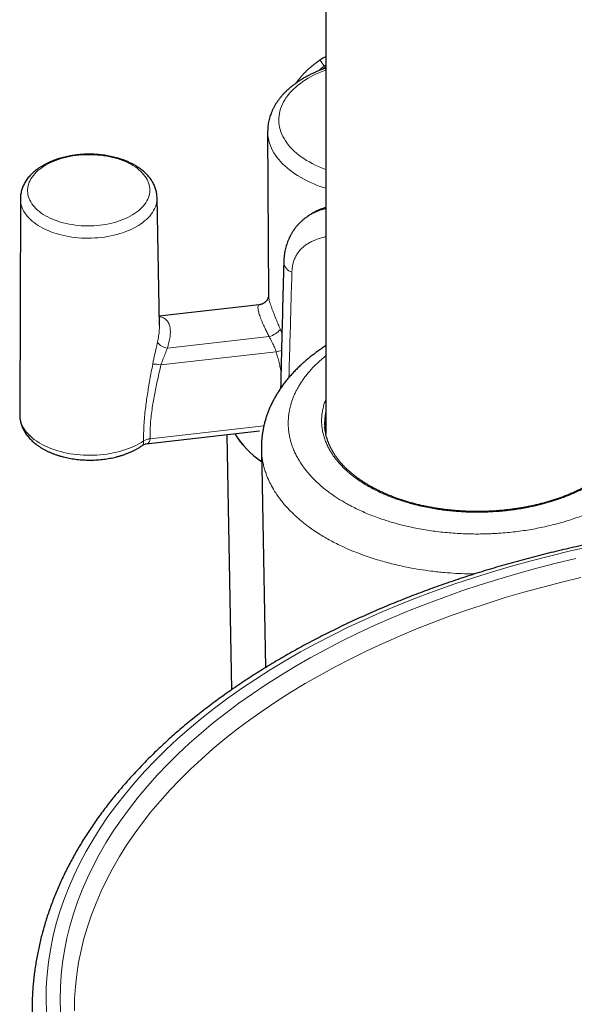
# Model space of a CAD drawing. Header units: millimetres. Extents: x 8 to 1352, y 12 to 1248.
# Tile 75 of 126: x 1233 to 1272, y 135 to 204. Entities that reach past the tile are written whole.
import ezdxf

# ---------------------------------------------------------------- set-up
doc = ezdxf.new("R2010")
doc.units = ezdxf.units.MM

msp = doc.modelspace()

# ---------------------------------------------------------------- linework, layer by layer
at = {"color": 7, "linetype": 'Continuous', "lineweight": 30}
for p, q in [((1254.705, 400.956), (1254.705, 175.025)), ((1250.594, 196.402), (1250.657, 184.772)), ((1233.097, 191.645), (1233.049, 176.379)), ((1242.934, 182.665), (1242.768, 191.718)), ((1253.558, 190.485), (1253.407, 190.381)), ((1253.568, 190.49), (1253.559, 190.484)), ((1250, 184.137), (1242.922, 183.33)), ((1242.932, 182.665), (1242.932, 182.671)), ((1241.985, 174.29), (1250.02, 175.207)), ((1247.703, 174.942), (1248.034, 156.891)), ((1250.156, 173.944), (1250.439, 158.463))]:
    msp.add_line(p, q, dxfattribs=at)
at = {"color": 252, "linetype": 'Continuous', "lineweight": 0}
for p, q in [((1254.705, 201.094), (1254.599, 201.021)), ((1249.979, 184.132), (1242.922, 183.326)), ((1249.979, 184.132), (1250, 184.136)), ((1243.495, 181.068), (1250.702, 181.89)), ((1251.494, 182.399), (1251.604, 182.128)), ((1251.199, 180.812), (1243.046, 179.882)), ((1242.274, 174.654), (1250.325, 175.573)), ((1241.818, 174.5), (1241.818, 174.505)), ((1242.274, 174.665), (1242.274, 174.654)), ((1250.172, 173.039), (1250.139, 173.061))]:
    msp.add_line(p, q, dxfattribs=at)
at = {"color": 252, "linetype": 'Continuous', "lineweight": 0, "flags": 128}
for points in [[(1254.705, 200.753), (1254.56, 200.697), (1254.328, 200.601), (1254.103, 200.5), (1253.884, 200.395), (1253.673, 200.284), (1253.469, 200.168), (1253.274, 200.048), (1253.086, 199.924), (1252.907, 199.795), (1252.737, 199.662), (1252.576, 199.526), (1252.424, 199.386), (1252.282, 199.243), (1252.15, 199.096), (1252.027, 198.947), (1251.915, 198.795), (1251.813, 198.641), (1251.722, 198.484), (1251.641, 198.326), (1251.571, 198.166), (1251.512, 198.004), (1251.464, 197.841), (1251.427, 197.678), (1251.402, 197.513), (1251.387, 197.349), (1251.383, 197.184), (1251.391, 197.019), (1251.41, 196.855), (1251.44, 196.691), (1251.481, 196.528), (1251.533, 196.366), (1251.596, 196.206), (1251.67, 196.047), (1251.755, 195.89), (1251.85, 195.735), (1251.956, 195.583), (1252.072, 195.433), (1252.198, 195.286), (1252.334, 195.142), (1252.48, 195.001), (1252.635, 194.864), (1252.8, 194.731), (1252.973, 194.602), (1253.155, 194.476), (1253.346, 194.355), (1253.545, 194.239), (1253.751, 194.127), (1253.965, 194.02), (1254.186, 193.918), (1254.414, 193.822), (1254.649, 193.731), (1254.705, 193.71)], [(1254.705, 192.379), (1254.562, 192.426), (1254.307, 192.514), (1254.058, 192.608), (1253.816, 192.708), (1253.58, 192.812), (1253.351, 192.922), (1253.13, 193.036), (1252.916, 193.156), (1252.709, 193.28), (1252.511, 193.408), (1252.322, 193.541), (1252.141, 193.678), (1251.969, 193.819), (1251.807, 193.963), (1251.653, 194.111), (1251.51, 194.262), (1251.376, 194.416), (1251.253, 194.573), (1251.139, 194.733), (1251.036, 194.895), (1250.944, 195.06), (1250.862, 195.226), (1250.79, 195.394), (1250.73, 195.563), (1250.681, 195.734), (1250.642, 195.906), (1250.615, 196.078), (1250.599, 196.251), (1250.594, 196.4)], [(1238.725, 189.764), (1238.941, 189.792), (1239.154, 189.826), (1239.365, 189.867), (1239.571, 189.914), (1239.773, 189.966), (1239.971, 190.025), (1240.163, 190.09), (1240.349, 190.16), (1240.529, 190.236), (1240.702, 190.317), (1240.868, 190.402), (1241.026, 190.493), (1241.177, 190.588), (1241.318, 190.688), (1241.451, 190.791), (1241.575, 190.898), (1241.689, 191.009), (1241.793, 191.123), (1241.887, 191.24), (1241.971, 191.359), (1242.045, 191.481), (1242.107, 191.605), (1242.159, 191.73), (1242.2, 191.857), (1242.229, 191.985), (1242.247, 192.113), (1242.254, 192.242), (1242.25, 192.37), (1242.235, 192.499), (1242.208, 192.626), (1242.17, 192.753), (1242.121, 192.878), (1242.061, 193.002), (1241.99, 193.123), (1241.909, 193.242), (1241.817, 193.359), (1241.716, 193.473), (1241.604, 193.583), (1241.483, 193.69), (1241.352, 193.793), (1241.212, 193.892), (1241.064, 193.987), (1240.908, 194.077), (1240.744, 194.163), (1240.573, 194.243), (1240.394, 194.318), (1240.21, 194.388), (1240.019, 194.452), (1239.823, 194.51), (1239.622, 194.563), (1239.416, 194.609), (1239.207, 194.649), (1238.994, 194.683), (1238.779, 194.71), (1238.561, 194.731), (1238.342, 194.746), (1238.121, 194.754), (1237.9, 194.755), (1237.679, 194.75), (1237.459, 194.738), (1237.24, 194.72), (1237.023, 194.695), (1236.808, 194.664), (1236.596, 194.626), (1236.388, 194.582), (1236.183, 194.533), (1235.984, 194.477), (1235.789, 194.415), (1235.6, 194.348), (1235.416, 194.275), (1235.24, 194.196), (1235.07, 194.113), (1234.908, 194.025), (1234.754, 193.932), (1234.608, 193.834), (1234.471, 193.733), (1234.342, 193.628), (1234.223, 193.518), (1234.114, 193.406), (1234.015, 193.291), (1233.926, 193.172), (1233.847, 193.052), (1233.779, 192.929), (1233.722, 192.804), (1233.676, 192.678), (1233.641, 192.551), (1233.617, 192.423), (1233.604, 192.295), (1233.603, 192.166), (1233.612, 192.037), (1233.634, 191.909), (1233.666, 191.782), (1233.709, 191.656), (1233.764, 191.532), (1233.829, 191.409), (1233.905, 191.289), (1233.992, 191.171), (1234.089, 191.056), (1234.195, 190.944), (1234.312, 190.835), (1234.438, 190.73), (1234.573, 190.629), (1234.717, 190.532), (1234.869, 190.439), (1235.029, 190.351), (1235.197, 190.268), (1235.372, 190.191), (1235.554, 190.118), (1235.741, 190.051), (1235.935, 189.99), (1236.133, 189.935), (1236.337, 189.885), (1236.544, 189.842), (1236.755, 189.805), (1236.97, 189.774), (1237.186, 189.75), (1237.405, 189.732), (1237.625, 189.721), (1237.846, 189.717), (1238.066, 189.719), (1238.287, 189.727), (1238.507, 189.742), (1238.725, 189.764)], [(1242.768, 191.719), (1242.766, 191.597), (1242.753, 191.461), (1242.728, 191.326), (1242.693, 191.191), (1242.646, 191.057), (1242.588, 190.925), (1242.52, 190.795), (1242.44, 190.666), (1242.35, 190.54), (1242.25, 190.417), (1242.14, 190.296), (1242.02, 190.179), (1241.89, 190.065), (1241.751, 189.955), (1241.603, 189.849), (1241.447, 189.747), (1241.282, 189.649), (1241.11, 189.557), (1240.93, 189.469), (1240.743, 189.386), (1240.55, 189.309), (1240.35, 189.237), (1240.145, 189.171), (1239.935, 189.11), (1239.72, 189.056), (1239.501, 189.008), (1239.278, 188.965), (1239.052, 188.93), (1238.823, 188.9), (1238.592, 188.877), (1238.36, 188.861), (1238.127, 188.851), (1237.893, 188.847), (1237.66, 188.851), (1237.427, 188.86), (1237.195, 188.877), (1236.965, 188.9), (1236.737, 188.929), (1236.512, 188.965), (1236.291, 189.007), (1236.073, 189.055), (1235.859, 189.109), (1235.65, 189.169), (1235.447, 189.235), (1235.25, 189.307), (1235.058, 189.384), (1234.874, 189.467), (1234.696, 189.555), (1234.527, 189.647), (1234.365, 189.745), (1234.211, 189.847), (1234.066, 189.953), (1233.93, 190.063), (1233.804, 190.177), (1233.687, 190.294), (1233.58, 190.414), (1233.483, 190.538), (1233.397, 190.664), (1233.321, 190.792), (1233.256, 190.922), (1233.202, 191.055), (1233.159, 191.188), (1233.127, 191.323), (1233.107, 191.458), (1233.097, 191.594), (1233.097, 191.645)], [(1233.049, 176.379), (1233.053, 176.251), (1233.069, 176.113), (1233.096, 175.975), (1233.134, 175.838), (1233.184, 175.703), (1233.244, 175.569), (1233.315, 175.437), (1233.398, 175.307), (1233.49, 175.18), (1233.593, 175.055), (1233.706, 174.934), (1233.829, 174.815), (1233.962, 174.701), (1234.104, 174.59), (1234.255, 174.483), (1234.414, 174.381), (1234.582, 174.283), (1234.757, 174.19), (1234.941, 174.103), (1235.131, 174.02), (1235.327, 173.943), (1235.53, 173.871), (1235.739, 173.805), (1235.953, 173.745), (1236.171, 173.691), (1236.394, 173.643), (1236.621, 173.601), (1236.851, 173.566), (1237.083, 173.537), (1237.318, 173.515), (1237.555, 173.499), (1237.792, 173.49), (1238.03, 173.487), (1238.268, 173.491), (1238.506, 173.502), (1238.743, 173.519), (1238.978, 173.543), (1239.211, 173.573), (1239.441, 173.61), (1239.668, 173.653), (1239.892, 173.702), (1240.111, 173.757), (1240.326, 173.818), (1240.535, 173.886), (1240.739, 173.958), (1240.937, 174.037), (1241.128, 174.121), (1241.312, 174.21), (1241.489, 174.303), (1241.658, 174.402), (1241.818, 174.505)], [(1273.459, 167.033), (1272.035, 166.719), (1270.626, 166.383), (1269.233, 166.026), (1267.855, 165.648), (1266.495, 165.249), (1265.153, 164.829), (1263.829, 164.39), (1262.526, 163.93), (1261.243, 163.451), (1259.983, 162.952), (1258.744, 162.435), (1257.53, 161.899), (1256.339, 161.344), (1255.173, 160.772), (1254.034, 160.183), (1252.921, 159.576), (1251.835, 158.953), (1250.777, 158.314), (1249.749, 157.659), (1248.749, 156.988), (1247.781, 156.303), (1246.843, 155.603), (1245.936, 154.89), (1245.062, 154.163), (1244.221, 153.423), (1243.413, 152.67), (1242.639, 151.906), (1241.899, 151.131), (1241.194, 150.344), (1240.525, 149.548), (1239.891, 148.741), (1239.294, 147.925), (1238.734, 147.101), (1238.211, 146.269), (1237.725, 145.429), (1237.277, 144.582), (1236.867, 143.729), (1236.496, 142.87), (1236.163, 142.006), (1235.869, 141.137), (1235.614, 140.265), (1235.399, 139.389), (1235.223, 138.51), (1235.086, 137.629), (1234.989, 136.746), (1234.932, 135.863), (1234.914, 134.979), (1234.936, 134.095)], [(1235.936, 134.116), (1235.914, 134.985), (1235.931, 135.853), (1235.988, 136.722), (1236.083, 137.589), (1236.217, 138.455), (1236.39, 139.318), (1236.602, 140.179), (1236.853, 141.037), (1237.142, 141.891), (1237.469, 142.74), (1237.834, 143.584), (1238.236, 144.422), (1238.677, 145.255), (1239.154, 146.08), (1239.668, 146.898), (1240.219, 147.708), (1240.806, 148.51), (1241.428, 149.302), (1242.086, 150.085), (1242.779, 150.858), (1243.505, 151.62), (1244.266, 152.371), (1245.06, 153.11), (1245.887, 153.838), (1246.746, 154.552), (1247.637, 155.253), (1248.559, 155.941), (1249.511, 156.614), (1250.493, 157.273), (1251.504, 157.917), (1252.543, 158.545), (1253.61, 159.158), (1254.704, 159.754), (1255.824, 160.333), (1256.969, 160.896), (1258.14, 161.44), (1259.333, 161.967), (1260.55, 162.476), (1261.789, 162.965), (1263.05, 163.436), (1264.331, 163.888), (1265.631, 164.32), (1266.95, 164.732), (1268.287, 165.124), (1269.641, 165.496), (1271.011, 165.847), (1272.395, 166.177)], [(1272.761, 164.837), (1271.401, 164.513), (1270.055, 164.168), (1268.725, 163.803), (1267.412, 163.418), (1266.116, 163.013), (1264.838, 162.588), (1263.58, 162.145), (1262.341, 161.682), (1261.124, 161.201), (1259.928, 160.701), (1258.755, 160.183), (1257.606, 159.648), (1256.481, 159.096), (1255.38, 158.527), (1254.305, 157.941), (1253.257, 157.339), (1252.236, 156.722), (1251.243, 156.09), (1250.278, 155.442), (1249.343, 154.781), (1248.437, 154.105), (1247.562, 153.416), (1246.718, 152.714), (1245.906, 152), (1245.126, 151.273), (1244.378, 150.536), (1243.664, 149.787), (1242.984, 149.027), (1242.337, 148.258), (1241.726, 147.48), (1241.149, 146.692), (1240.608, 145.896), (1240.103, 145.093), (1239.634, 144.282), (1239.202, 143.464), (1238.806, 142.64), (1238.447, 141.811), (1238.126, 140.977), (1237.842, 140.138), (1237.596, 139.296), (1237.388, 138.45), (1237.218, 137.601), (1237.086, 136.751), (1236.992, 135.899), (1236.937, 135.045), (1236.92, 134.192)]]:
    msp.add_lwpolyline(points, dxfattribs=at)
at = {"color": 252, "linetype": 'Continuous', "lineweight": 0}
for centre, radius, start, end in [((1251.543, 199.132), 3.593, 31.72145, 40.04409), ((1252.545, 187.23), 0.823, 187.54098, 253.33636), ((1249.9, 184.921), 0.793, 275.74381, 309.21823), ((1250.264, 183.443), 1.614, 285.74627, 319.66294), ((1243.619, 182.094), 1.033, 217.11431, 263.12482), ((1252.148, 177.56), 3.387, 99.75728, 106.27095), ((1242.582, 177.732), 2.199, 77.81055, 93.19189), ((1253.796, 178.444), 6.508, 211.87608, 235.80348), ((1242.382, 173.626), 1.045, 95.90532, 122.63346), ((1242.369, 173.622), 1.036, 95.26053, 122.10976), ((1251.551, 173.04), 1.413, 168.4801, 179.17448)]:
    msp.add_arc(centre, radius, start, end, dxfattribs=at)
at = {"color": 7, "linetype": 'Continuous', "lineweight": 30}
msp.add_arc((1253.846, 178.485), 6.574, 211.94429, 236.02317, dxfattribs=at)
for points, knots in [([(1254.294, 201.443), (1254.279, 201.434), (1254.195, 201.381), (1254.046, 201.276), (1253.85, 201.129), (1253.661, 200.975), (1253.479, 200.815), (1253.304, 200.648), (1253.134, 200.474), (1252.97, 200.293), (1252.814, 200.106), (1252.688, 199.946), (1252.617, 199.846), (1252.594, 199.813)], [0, 0, 0, 0, 0.021648, 0.125899, 0.229735, 0.331932, 0.433649, 0.535919, 0.638634, 0.741683, 0.844944, 0.948272, 1, 1, 1, 1]), ([(1254.705, 201.676), (1254.694, 201.671), (1254.627, 201.64), (1254.51, 201.577), (1254.383, 201.505), (1254.313, 201.458), (1254.293, 201.445)], [0, 0, 0, 0, 0.074866, 0.466974, 0.843805, 1, 1, 1, 1]), ([(1254.705, 200.877), (1254.674, 200.867), (1254.559, 200.828), (1254.365, 200.754), (1254.124, 200.657), (1253.889, 200.554), (1253.659, 200.446), (1253.435, 200.332), (1253.217, 200.213), (1253.006, 200.088), (1252.801, 199.958), (1252.604, 199.823), (1252.415, 199.683), (1252.233, 199.538), (1252.059, 199.389), (1251.895, 199.235), (1251.739, 199.077), (1251.592, 198.915), (1251.454, 198.75), (1251.327, 198.581), (1251.209, 198.409), (1251.102, 198.235), (1251.004, 198.058), (1250.917, 197.88), (1250.84, 197.7), (1250.774, 197.518), (1250.718, 197.336), (1250.672, 197.152), (1250.637, 196.968), (1250.612, 196.784), (1250.598, 196.6), (1250.592, 196.471), (1250.594, 196.404), (1250.594, 196.399)], [0, 0, 0, 0, 0.012905, 0.047786, 0.082709, 0.117674, 0.152678, 0.187719, 0.222792, 0.257888, 0.292999, 0.328106, 0.363192, 0.398237, 0.433216, 0.468103, 0.502868, 0.53748, 0.57191, 0.606128, 0.640107, 0.673828, 0.707275, 0.740441, 0.773326, 0.80594, 0.838297, 0.87042, 0.902338, 0.934085, 0.965697, 0.997214, 1, 1, 1, 1]), ([(1242.767, 191.719), (1242.767, 191.733), (1242.767, 191.796), (1242.757, 191.908), (1242.737, 192.053), (1242.707, 192.197), (1242.666, 192.34), (1242.616, 192.481), (1242.556, 192.621), (1242.487, 192.758), (1242.408, 192.893), (1242.319, 193.025), (1242.22, 193.155), (1242.112, 193.282), (1241.995, 193.405), (1241.869, 193.524), (1241.734, 193.639), (1241.59, 193.75), (1241.438, 193.857), (1241.279, 193.958), (1241.113, 194.054), (1240.94, 194.144), (1240.761, 194.229), (1240.576, 194.308), (1240.386, 194.382), (1240.191, 194.449), (1239.992, 194.511), (1239.789, 194.566), (1239.582, 194.615), (1239.372, 194.659), (1239.16, 194.696), (1238.945, 194.727), (1238.728, 194.751), (1238.51, 194.77), (1238.291, 194.782), (1238.071, 194.788), (1237.85, 194.788), (1237.63, 194.782), (1237.411, 194.769), (1237.192, 194.75), (1236.975, 194.725), (1236.76, 194.694), (1236.547, 194.656), (1236.336, 194.613), (1236.129, 194.563), (1235.925, 194.507), (1235.724, 194.446), (1235.528, 194.378), (1235.337, 194.304), (1235.15, 194.225), (1234.969, 194.14), (1234.794, 194.048), (1234.625, 193.952), (1234.463, 193.85), (1234.307, 193.742), (1234.16, 193.629), (1234.02, 193.511), (1233.89, 193.389), (1233.768, 193.262), (1233.656, 193.131), (1233.553, 192.997), (1233.461, 192.859), (1233.378, 192.719), (1233.307, 192.577), (1233.245, 192.433), (1233.195, 192.287), (1233.155, 192.141), (1233.125, 191.994), (1233.105, 191.847), (1233.097, 191.73), (1233.097, 191.663), (1233.098, 191.645)], [0, 0, 0, 0, 0.003955, 0.017448, 0.030939, 0.04446, 0.05804, 0.071707, 0.085485, 0.099397, 0.11346, 0.127683, 0.142072, 0.156625, 0.171332, 0.186179, 0.201147, 0.216213, 0.231354, 0.246549, 0.261779, 0.277026, 0.292274, 0.307514, 0.322738, 0.337942, 0.353124, 0.368284, 0.383421, 0.398537, 0.413634, 0.428713, 0.443779, 0.458832, 0.473877, 0.488916, 0.503953, 0.518991, 0.534031, 0.549078, 0.564134, 0.579202, 0.594286, 0.609388, 0.624512, 0.639661, 0.654835, 0.670038, 0.685271, 0.700533, 0.715824, 0.73114, 0.746477, 0.761827, 0.777174, 0.792503, 0.807794, 0.823024, 0.838169, 0.853202, 0.8681, 0.882843, 0.897416, 0.911811, 0.926029, 0.940079, 0.953974, 0.967734, 0.981385, 0.994953, 1, 1, 1, 1]), ([(1254.705, 191.012), (1254.677, 191.004), (1254.583, 190.977), (1254.43, 190.925), (1254.248, 190.855), (1254.074, 190.779), (1253.909, 190.696), (1253.777, 190.624), (1253.702, 190.576), (1253.678, 190.56)], [0, 0, 0, 0, 0.073368, 0.245918, 0.418684, 0.585504, 0.752756, 0.920079, 1, 1, 1, 1]), ([(1253.408, 190.38), (1253.391, 190.369), (1253.317, 190.32), (1253.194, 190.226), (1253.04, 190.098), (1252.895, 189.964), (1252.76, 189.825), (1252.633, 189.68), (1252.514, 189.529), (1252.404, 189.372), (1252.301, 189.209), (1252.206, 189.041), (1252.119, 188.866), (1252.041, 188.687), (1251.971, 188.502), (1251.91, 188.313), (1251.858, 188.118), (1251.814, 187.919), (1251.779, 187.716), (1251.753, 187.508), (1251.736, 187.309), (1251.732, 187.18), (1251.73, 187.122)], [0, 0, 0, 0, 0.015868, 0.069619, 0.12252, 0.174643, 0.225842, 0.276681, 0.327553, 0.378508, 0.429596, 0.480864, 0.532357, 0.58411, 0.636154, 0.688507, 0.741178, 0.794159, 0.84724, 0.901588, 0.956029, 1, 1, 1, 1]), ([(1251.73, 187.123), (1251.7, 185.959), (1251.625, 182.992), (1251.551, 180.026), (1251.506, 178.223)], [0, 0, 0, 0, 0.392101, 1, 1, 1, 1]), ([(1250.658, 184.778), (1250.658, 184.776), (1250.658, 184.772), (1250.657, 184.757), (1250.654, 184.733), (1250.649, 184.701), (1250.64, 184.663), (1250.626, 184.621), (1250.608, 184.573), (1250.583, 184.522), (1250.55, 184.469), (1250.51, 184.414), (1250.461, 184.36), (1250.424, 184.324), (1250.402, 184.307), (1250.401, 184.307)], [0, 0, 0, 0, 0.082645, 0.173341, 0.258128, 0.351583, 0.433925, 0.513656, 0.592276, 0.670827, 0.750093, 0.830671, 0.912681, 0.995898, 1, 1, 1, 1]), ([(1250.399, 184.305), (1250.392, 184.3), (1250.365, 184.277), (1250.312, 184.242), (1250.237, 184.202), (1250.154, 184.17), (1250.074, 184.147), (1250.022, 184.141), (1250, 184.138)], [0, 0, 0, 0, 0.062873, 0.248954, 0.436437, 0.645543, 0.850763, 1, 1, 1, 1]), ([(1254.705, 181.228), (1254.702, 181.226), (1254.603, 181.164), (1254.415, 181.038), (1254.14, 180.847), (1253.872, 180.65), (1253.611, 180.448), (1253.357, 180.24), (1253.111, 180.028), (1252.874, 179.811), (1252.646, 179.59), (1252.429, 179.366), (1252.222, 179.14), (1252.025, 178.911), (1251.837, 178.677), (1251.657, 178.439), (1251.486, 178.197), (1251.325, 177.952), (1251.175, 177.705), (1251.034, 177.455), (1250.904, 177.203), (1250.785, 176.95), (1250.678, 176.699), (1250.58, 176.447), (1250.492, 176.192), (1250.414, 175.934), (1250.346, 175.675), (1250.288, 175.416), (1250.241, 175.156), (1250.204, 174.895), (1250.177, 174.635), (1250.16, 174.374), (1250.153, 174.144), (1250.156, 174.001), (1250.157, 173.944)], [0, 0, 0, 0, 0.001033, 0.034923, 0.069006, 0.103235, 0.137563, 0.171935, 0.206277, 0.240521, 0.274602, 0.30845, 0.341518, 0.374823, 0.408163, 0.441476, 0.474711, 0.507821, 0.540756, 0.573472, 0.605925, 0.63808, 0.669773, 0.700666, 0.732301, 0.763737, 0.794991, 0.826086, 0.857046, 0.887896, 0.918663, 0.949374, 0.980057, 1, 1, 1, 1]), ([(1233.049, 176.379), (1233.049, 176.378), (1233.047, 176.327), (1233.052, 176.226), (1233.066, 176.078), (1233.091, 175.93), (1233.126, 175.783), (1233.17, 175.638), (1233.224, 175.494), (1233.288, 175.353), (1233.362, 175.214), (1233.445, 175.076), (1233.538, 174.942), (1233.64, 174.81), (1233.752, 174.682), (1233.873, 174.557), (1234.003, 174.436), (1234.142, 174.319), (1234.29, 174.207), (1234.445, 174.099), (1234.608, 173.996), (1234.778, 173.899), (1234.954, 173.807), (1235.137, 173.721), (1235.325, 173.641), (1235.519, 173.566), (1235.717, 173.497), (1235.92, 173.435), (1236.126, 173.378), (1236.336, 173.328), (1236.55, 173.283), (1236.766, 173.245), (1236.984, 173.213), (1237.204, 173.187), (1237.426, 173.168), (1237.649, 173.155), (1237.873, 173.148), (1238.097, 173.147), (1238.321, 173.152), (1238.544, 173.164), (1238.766, 173.182), (1238.988, 173.206), (1239.207, 173.237), (1239.424, 173.273), (1239.639, 173.316), (1239.851, 173.365), (1240.06, 173.42), (1240.265, 173.481), (1240.465, 173.548), (1240.662, 173.621), (1240.854, 173.7), (1241.04, 173.784), (1241.221, 173.875), (1241.396, 173.971), (1241.563, 174.073), (1241.681, 174.15), (1241.74, 174.194), (1241.749, 174.2)], [0, 0, 0, 0, 0.000386, 0.017448, 0.034493, 0.05155, 0.068658, 0.085851, 0.103165, 0.120627, 0.138264, 0.156094, 0.17413, 0.192375, 0.210826, 0.229471, 0.24829, 0.26726, 0.286351, 0.305537, 0.32479, 0.344085, 0.363402, 0.382719, 0.402026, 0.421312, 0.440573, 0.459806, 0.47901, 0.498185, 0.517333, 0.536456, 0.555557, 0.574639, 0.593706, 0.612761, 0.631808, 0.650852, 0.669896, 0.688943, 0.707997, 0.727062, 0.746143, 0.765242, 0.784365, 0.803514, 0.822694, 0.841907, 0.861156, 0.880443, 0.899767, 0.919129, 0.938524, 0.957949, 0.977393, 0.996842, 1, 1, 1, 1]), ([(1254.638, 175.997), (1254.633, 175.932), (1254.623, 175.778), (1254.627, 175.606), (1254.638, 175.5), (1254.64, 175.483)], [0, 0, 0, 0, 0.379057, 0.900684, 1, 1, 1, 1]), ([(1273.449, 171.489), (1273.444, 171.486), (1273.363, 171.436), (1273.198, 171.342), (1272.954, 171.208), (1272.702, 171.079), (1272.446, 170.954), (1272.183, 170.835), (1271.915, 170.72), (1271.641, 170.609), (1271.36, 170.503), (1271.073, 170.402), (1270.782, 170.305), (1270.485, 170.214), (1270.185, 170.128), (1269.881, 170.047), (1269.573, 169.972), (1269.262, 169.902), (1268.947, 169.838), (1268.63, 169.779), (1268.31, 169.726), (1267.987, 169.678), (1267.661, 169.636), (1267.333, 169.6), (1267.003, 169.57), (1266.673, 169.545), (1266.342, 169.526), (1266.009, 169.513), (1265.676, 169.506), (1265.343, 169.505), (1265.012, 169.509), (1264.681, 169.519), (1264.352, 169.536), (1264.023, 169.558), (1263.694, 169.586), (1263.366, 169.619), (1263.04, 169.659), (1262.718, 169.704), (1262.399, 169.755), (1262.085, 169.811), (1261.773, 169.872), (1261.464, 169.939), (1261.159, 170.012), (1260.858, 170.09), (1260.561, 170.173), (1260.269, 170.262), (1259.981, 170.356), (1259.698, 170.455), (1259.42, 170.559), (1259.15, 170.668), (1258.885, 170.781), (1258.627, 170.898), (1258.374, 171.021), (1258.129, 171.147), (1257.89, 171.278), (1257.658, 171.413), (1257.434, 171.552), (1257.217, 171.695), (1257.007, 171.842), (1256.804, 171.993), (1256.609, 172.148), (1256.424, 172.305), (1256.248, 172.464), (1256.08, 172.626), (1255.921, 172.791), (1255.77, 172.96), (1255.628, 173.131), (1255.494, 173.305), (1255.37, 173.481), (1255.255, 173.659), (1255.15, 173.84), (1255.053, 174.022), (1254.967, 174.205), (1254.89, 174.39), (1254.823, 174.575), (1254.766, 174.762), (1254.718, 174.951), (1254.68, 175.14), (1254.653, 175.321), (1254.643, 175.438), (1254.639, 175.492)], [0, 0, 0, 0, 0.000758, 0.013787, 0.026835, 0.039864, 0.052837, 0.065732, 0.078614, 0.091584, 0.104585, 0.117606, 0.130635, 0.143658, 0.156665, 0.16964, 0.182574, 0.195569, 0.208534, 0.221485, 0.234443, 0.247417, 0.260427, 0.273485, 0.286469, 0.299434, 0.312444, 0.32548, 0.338521, 0.351543, 0.364525, 0.377459, 0.39039, 0.403368, 0.416406, 0.429477, 0.442549, 0.455588, 0.468564, 0.481456, 0.494388, 0.507385, 0.520352, 0.53331, 0.546274, 0.559259, 0.572283, 0.585343, 0.598318, 0.611274, 0.624223, 0.637172, 0.650124, 0.663082, 0.676053, 0.689046, 0.701946, 0.714911, 0.727936, 0.740988, 0.754032, 0.767026, 0.77994, 0.792763, 0.805731, 0.818733, 0.831748, 0.844775, 0.857816, 0.870873, 0.883948, 0.897017, 0.910116, 0.92319, 0.936266, 0.949359, 0.962485, 0.975659, 0.988896, 1, 1, 1, 1]), ([(1241.751, 174.199), (1241.757, 174.204), (1241.781, 174.222), (1241.831, 174.248), (1241.896, 174.274), (1241.951, 174.287), (1241.979, 174.29), (1241.988, 174.291)], [0, 0, 0, 0, 0.08659, 0.354744, 0.625756, 0.88978, 1, 1, 1, 1]), ([(1294.342, 169.268), (1294.206, 169.269), (1293.815, 169.272), (1293.166, 169.273), (1292.397, 169.268), (1291.627, 169.258), (1290.858, 169.241), (1290.089, 169.219), (1289.321, 169.191), (1288.553, 169.156), (1287.786, 169.116), (1287.019, 169.071), (1286.254, 169.019), (1285.49, 168.961), (1284.727, 168.898), (1283.966, 168.829), (1283.206, 168.753), (1282.447, 168.673), (1281.691, 168.586), (1280.936, 168.493), (1280.183, 168.395), (1279.433, 168.291), (1278.684, 168.182), (1277.939, 168.066), (1277.195, 167.945), (1276.455, 167.818), (1275.717, 167.686), (1274.982, 167.548), (1274.25, 167.404), (1273.521, 167.255), (1272.795, 167.1), (1272.073, 166.94), (1271.354, 166.774), (1270.639, 166.602), (1269.928, 166.426), (1269.221, 166.243), (1268.517, 166.056), (1267.818, 165.863), (1267.123, 165.664), (1266.432, 165.461), (1265.746, 165.252), (1265.065, 165.037), (1264.388, 164.818), (1263.716, 164.593), (1263.048, 164.364), (1262.386, 164.129), (1261.729, 163.889), (1261.078, 163.644), (1260.431, 163.394), (1259.791, 163.139), (1259.155, 162.879), (1258.526, 162.615), (1257.902, 162.345), (1257.284, 162.071), (1256.673, 161.792), (1256.067, 161.508), (1255.468, 161.22), (1254.875, 160.927), (1254.288, 160.629), (1253.708, 160.327), (1253.135, 160.021), (1252.568, 159.71), (1252.008, 159.394), (1251.455, 159.075), (1250.909, 158.751), (1250.371, 158.423), (1249.839, 158.091), (1249.315, 157.754), (1248.798, 157.414), (1248.289, 157.069), (1247.787, 156.721), (1247.293, 156.369), (1246.807, 156.013), (1246.329, 155.653), (1245.858, 155.29), (1245.396, 154.922), (1244.942, 154.552), (1244.496, 154.177), (1244.058, 153.8), (1243.628, 153.419), (1243.207, 153.034), (1242.795, 152.646), (1242.391, 152.256), (1241.996, 151.862), (1241.609, 151.464), (1241.232, 151.064), (1240.863, 150.661), (1240.503, 150.256), (1240.152, 149.847), (1239.81, 149.436), (1239.478, 149.022), (1239.154, 148.605), (1238.84, 148.186), (1238.535, 147.765), (1238.24, 147.341), (1237.954, 146.915), (1237.677, 146.487), (1237.41, 146.057), (1237.153, 145.625), (1236.905, 145.191), (1236.667, 144.755), (1236.438, 144.318), (1236.22, 143.879), (1236.011, 143.438), (1235.812, 142.995), (1235.622, 142.552), (1235.443, 142.107), (1235.273, 141.66), (1235.114, 141.213), (1234.964, 140.764), (1234.824, 140.315), (1234.695, 139.864), (1234.575, 139.413), (1234.465, 138.961), (1234.365, 138.508), (1234.276, 138.054), (1234.196, 137.6), (1234.126, 137.146), (1234.067, 136.691), (1234.017, 136.236), (1233.978, 135.781), (1233.948, 135.325), (1233.929, 134.869), (1233.92, 134.414), (1233.918, 134.088), (1233.923, 133.914), (1233.923, 133.892)], [0, 0, 0, 0, 0.004305, 0.012471, 0.020636, 0.028802, 0.036968, 0.045134, 0.0533, 0.061465, 0.069631, 0.077797, 0.085963, 0.09413, 0.102296, 0.110463, 0.118629, 0.126796, 0.134963, 0.14313, 0.151297, 0.159465, 0.167633, 0.175801, 0.183969, 0.192138, 0.200306, 0.208475, 0.216645, 0.224815, 0.232985, 0.241155, 0.249326, 0.257497, 0.265668, 0.27384, 0.282013, 0.290185, 0.298358, 0.306532, 0.314706, 0.32288, 0.331055, 0.339231, 0.347406, 0.355583, 0.363759, 0.371937, 0.380114, 0.388292, 0.396471, 0.40465, 0.41283, 0.42101, 0.42919, 0.437371, 0.445553, 0.453734, 0.461917, 0.470099, 0.478282, 0.486466, 0.494649, 0.502833, 0.511018, 0.519202, 0.527387, 0.535572, 0.543757, 0.551941, 0.560126, 0.568311, 0.576496, 0.58468, 0.592864, 0.601047, 0.60923, 0.617413, 0.625594, 0.633775, 0.641954, 0.650133, 0.65831, 0.666486, 0.67466, 0.682833, 0.691004, 0.699172, 0.707339, 0.715503, 0.723664, 0.731823, 0.739978, 0.748131, 0.75628, 0.764426, 0.772568, 0.780707, 0.788841, 0.796971, 0.805097, 0.813218, 0.821335, 0.829448, 0.837555, 0.845658, 0.853756, 0.86185, 0.869939, 0.878022, 0.886102, 0.894177, 0.902247, 0.910313, 0.918376, 0.926434, 0.934489, 0.942541, 0.95059, 0.958636, 0.96668, 0.974722, 0.982763, 0.990802, 0.998841, 1, 1, 1, 1])]:
    msp.add_open_spline(points, degree=3, knots=knots, dxfattribs=at)
at = {"color": 252, "linetype": 'Continuous', "lineweight": 0}
for points, knots in [([(1254.599, 201.021), (1254.473, 200.926), (1254.331, 200.818), (1254.202, 200.695), (1254.188, 200.682)], [0, 0, 0, 0, 0.8895528, 1, 1, 1, 1]), ([(1254.463, 200.79), (1254.499, 200.821), (1254.576, 200.889), (1254.66, 200.946), (1254.705, 200.977)], [0, 0, 0, 0, 0.466269, 1, 1, 1, 1]), ([(1253.409, 190.378), (1253.436, 190.398), (1253.554, 190.486), (1253.794, 190.615), (1254.13, 190.762), (1254.437, 190.866), (1254.636, 190.914), (1254.705, 190.93)], [0, 0, 0, 0, 0.078764, 0.335116, 0.59867, 0.862225, 1, 1, 1, 1]), ([(1254.705, 190.99), (1254.688, 190.985), (1254.567, 190.957), (1254.361, 190.887), (1254.085, 190.78), (1253.833, 190.655), (1253.66, 190.558), (1253.578, 190.498), (1253.568, 190.49)], [0, 0, 0, 0, 0.0375688, 0.2688418, 0.5009457, 0.7333484, 0.9654804, 1, 1, 1, 1]), ([(1254.705, 188.945), (1254.665, 188.937), (1254.507, 188.903), (1254.245, 188.827), (1253.926, 188.714), (1253.629, 188.579), (1253.362, 188.424), (1253.125, 188.248), (1252.917, 188.051), (1252.737, 187.832), (1252.588, 187.592), (1252.471, 187.331), (1252.386, 187.053), (1252.328, 186.757), (1252.315, 186.547), (1252.309, 186.442)], [0, 0, 0, 0, 0.028055, 0.1123, 0.196826, 0.281316, 0.365512, 0.445988, 0.526785, 0.607545, 0.687972, 0.765814, 0.844011, 0.922188, 1, 1, 1, 1]), ([(1252.309, 186.442), (1252.288, 185.683), (1252.217, 183.201), (1252.148, 180.719), (1252.1, 178.995)], [0, 0, 0, 0, 0.305636, 1, 1, 1, 1]), ([(1250.659, 184.772), (1250.659, 184.762), (1250.657, 184.727), (1250.669, 184.642), (1250.692, 184.518), (1250.729, 184.373), (1250.778, 184.204), (1250.841, 184.015), (1250.916, 183.808), (1251.002, 183.585), (1251.098, 183.344), (1251.213, 183.066), (1251.322, 182.808), (1251.419, 182.577), (1251.469, 182.458), (1251.494, 182.399)], [0, 0, 0, 0, 0.035851, 0.123723, 0.205412, 0.2871, 0.371527, 0.455954, 0.538168, 0.620384, 0.705347, 0.790312, 0.894502, 0.947251, 1, 1, 1, 1]), ([(1250.702, 181.89), (1250.677, 181.94), (1250.601, 182.089), (1250.504, 182.282), (1250.399, 182.497), (1250.308, 182.688), (1250.213, 182.898), (1250.129, 183.099), (1250.057, 183.286), (1250, 183.456), (1249.956, 183.61), (1249.926, 183.748), (1249.91, 183.867), (1249.907, 183.967), (1249.919, 184.045), (1249.942, 184.103), (1249.967, 184.122), (1249.979, 184.132)], [0, 0, 0, 0, 0.041799, 0.125848, 0.168129, 0.235827, 0.304029, 0.373831, 0.444193, 0.512421, 0.58065, 0.649943, 0.720339, 0.78889, 0.857964, 0.928693, 1, 1, 1, 1]), ([(1242.922, 183.302), (1242.926, 183.302), (1242.983, 183.299), (1243.087, 183.272), (1243.23, 183.216), (1243.355, 183.134), (1243.462, 183.032), (1243.549, 182.91), (1243.62, 182.765), (1243.669, 182.605), (1243.699, 182.434), (1243.71, 182.256), (1243.706, 182.064), (1243.687, 181.869), (1243.655, 181.672), (1243.612, 181.477), (1243.56, 181.275), (1243.517, 181.137), (1243.495, 181.068)], [0, 0, 0, 0, 0.004551, 0.077439, 0.152231, 0.227749, 0.296311, 0.365509, 0.436814, 0.50888, 0.571931, 0.636292, 0.700657, 0.766344, 0.823965, 0.882382, 0.940803, 1, 1, 1, 1]), ([(1242.795, 181.47), (1242.81, 181.547), (1242.841, 181.699), (1242.879, 181.924), (1242.908, 182.145), (1242.927, 182.362), (1242.936, 182.536), (1242.933, 182.634), (1242.932, 182.665)], [0, 0, 0, 0, 0.1783948, 0.3567797, 0.5390302, 0.7212669, 0.9118252, 1, 1, 1, 1]), ([(1251.199, 180.812), (1251.18, 180.866), (1251.142, 180.974), (1251.075, 181.138), (1251.002, 181.302), (1250.915, 181.484), (1250.814, 181.682), (1250.739, 181.821), (1250.702, 181.89)], [0, 0, 0, 0, 0.145699, 0.292516, 0.442635, 0.593813, 0.795684, 1, 1, 1, 1]), ([(1242.46, 179.928), (1242.479, 180.026), (1242.517, 180.225), (1242.579, 180.504), (1242.637, 180.763), (1242.692, 181), (1242.746, 181.237), (1242.779, 181.392), (1242.795, 181.47)], [0, 0, 0, 0, 0.191257, 0.38458, 0.536304, 0.688022, 0.844021, 1, 1, 1, 1]), ([(1243.495, 181.068), (1243.473, 181.01), (1243.429, 180.893), (1243.357, 180.712), (1243.283, 180.526), (1243.204, 180.325), (1243.123, 180.11), (1243.072, 179.958), (1243.046, 179.882)], [0, 0, 0, 0, 0.154888, 0.309783, 0.468537, 0.62728, 0.812577, 1, 1, 1, 1]), ([(1251.537, 179.454), (1251.521, 179.53), (1251.477, 179.728), (1251.399, 180.054), (1251.303, 180.431), (1251.234, 180.685), (1251.199, 180.812)], [0, 0, 0, 0, 0.168541, 0.445319, 0.722087, 1, 1, 1, 1]), ([(1275.235, 170.358), (1275.231, 170.355), (1275.128, 170.294), (1274.923, 170.175), (1274.61, 170.005), (1274.289, 169.84), (1273.92, 169.662), (1273.5, 169.475), (1273.025, 169.28), (1272.533, 169.096), (1272.026, 168.923), (1271.513, 168.765), (1270.994, 168.621), (1270.472, 168.491), (1269.938, 168.374), (1269.394, 168.268), (1268.838, 168.176), (1268.273, 168.097), (1267.7, 168.032), (1267.176, 167.986), (1266.702, 167.954), (1266.28, 167.934), (1265.858, 167.922), (1265.385, 167.917), (1264.862, 167.922), (1264.288, 167.942), (1263.714, 167.977), (1263.14, 168.027), (1262.576, 168.09), (1262.022, 168.167), (1261.48, 168.256), (1260.943, 168.359), (1260.456, 168.466), (1260.018, 168.574), (1259.627, 168.678), (1259.242, 168.79), (1258.818, 168.924), (1258.367, 169.079), (1257.891, 169.259), (1257.433, 169.45), (1256.988, 169.652), (1256.591, 169.848), (1256.241, 170.035), (1255.933, 170.21), (1255.635, 170.392), (1255.313, 170.601), (1254.977, 170.836), (1254.632, 171.1), (1254.309, 171.37), (1254.006, 171.648), (1253.744, 171.912), (1253.521, 172.157), (1253.331, 172.384), (1253.154, 172.614), (1252.969, 172.875), (1252.787, 173.164), (1252.612, 173.481), (1252.461, 173.8), (1252.333, 174.123), (1252.237, 174.424), (1252.166, 174.701), (1252.115, 174.953), (1252.078, 175.206), (1252.053, 175.489), (1252.044, 175.799), (1252.059, 176.134), (1252.098, 176.466), (1252.16, 176.798), (1252.239, 177.103), (1252.328, 177.379), (1252.422, 177.628), (1252.53, 177.876), (1252.666, 178.15), (1252.818, 178.419), (1252.984, 178.682), (1253.145, 178.913), (1253.318, 179.142), (1253.524, 179.394), (1253.769, 179.668), (1254.061, 179.962), (1254.371, 180.248), (1254.594, 180.433), (1254.705, 180.524)], [0, 0, 0, 0, 0.000377, 0.010758, 0.021138, 0.031559, 0.04198, 0.056053, 0.070152, 0.08443, 0.098733, 0.11309, 0.126917, 0.140792, 0.154691, 0.168764, 0.182863, 0.197141, 0.211444, 0.225801, 0.236181, 0.246561, 0.256981, 0.267402, 0.281475, 0.295574, 0.309851, 0.324154, 0.33851, 0.352399, 0.366287, 0.380272, 0.394258, 0.404887, 0.415516, 0.426188, 0.43686, 0.451216, 0.465102, 0.478988, 0.492972, 0.506955, 0.517583, 0.52821, 0.53888, 0.549551, 0.563904, 0.577792, 0.59168, 0.605665, 0.61965, 0.630279, 0.640907, 0.651579, 0.662251, 0.676606, 0.690494, 0.704382, 0.718367, 0.732352, 0.74298, 0.753609, 0.764281, 0.774953, 0.789307, 0.803196, 0.817084, 0.831069, 0.845054, 0.855683, 0.866312, 0.876984, 0.887656, 0.902011, 0.912391, 0.922771, 0.933192, 0.943612, 0.957685, 0.971784, 0.986061, 1, 1, 1, 1]), ([(1241.818, 174.505), (1241.816, 174.688), (1241.813, 175.053), (1241.836, 175.622), (1241.88, 176.204), (1241.94, 176.766), (1242.01, 177.301), (1242.086, 177.808), (1242.171, 178.324), (1242.263, 178.85), (1242.36, 179.385), (1242.426, 179.747), (1242.46, 179.928)], [0, 0, 0, 0, 0.110379, 0.22076, 0.332311, 0.443865, 0.535815, 0.627802, 0.719752, 0.813161, 0.906611, 1, 1, 1, 1]), ([(1243.046, 179.882), (1243.007, 179.711), (1242.927, 179.371), (1242.813, 178.867), (1242.703, 178.364), (1242.601, 177.862), (1242.509, 177.364), (1242.424, 176.844), (1242.352, 176.304), (1242.299, 175.745), (1242.269, 175.196), (1242.273, 174.842), (1242.274, 174.665)], [0, 0, 0, 0, 0.091645, 0.183361, 0.275027, 0.368736, 0.462499, 0.556207, 0.666346, 0.776481, 0.888241, 1, 1, 1, 1]), ([(1273.561, 171.473), (1273.45, 171.408), (1273.228, 171.278), (1272.878, 171.094), (1272.515, 170.917), (1272.137, 170.747), (1271.745, 170.586), (1271.339, 170.434), (1270.921, 170.292), (1270.428, 170.139), (1269.891, 169.994), (1269.308, 169.859), (1268.784, 169.755), (1268.288, 169.673), (1267.822, 169.607), (1267.35, 169.553), (1266.802, 169.504), (1266.215, 169.471), (1265.592, 169.456), (1265.043, 169.46), (1264.531, 169.478), (1264.057, 169.506), (1263.584, 169.547), (1263.117, 169.599), (1262.66, 169.662), (1262.186, 169.739), (1261.692, 169.835), (1261.181, 169.951), (1260.666, 170.085), (1260.15, 170.239), (1259.672, 170.401), (1259.247, 170.562), (1258.846, 170.728), (1258.436, 170.915), (1258.022, 171.124), (1257.615, 171.351), (1257.217, 171.598), (1256.861, 171.844), (1256.552, 172.08), (1256.269, 172.316), (1255.991, 172.573), (1255.72, 172.852), (1255.466, 173.147), (1255.232, 173.459), (1255.037, 173.762), (1254.88, 174.046), (1254.748, 174.324), (1254.631, 174.622), (1254.535, 174.94), (1254.463, 175.27), (1254.419, 175.611), (1254.406, 175.937), (1254.419, 176.237), (1254.452, 176.527), (1254.511, 176.833), (1254.594, 177.14), (1254.669, 177.339), (1254.705, 177.432)], [0, 0, 0, 0, 0.0160323, 0.0320647, 0.0482536, 0.0644426, 0.0808651, 0.0972877, 0.1138744, 0.130461, 0.1544884, 0.1746941, 0.1948998, 0.2113224, 0.227745, 0.2443317, 0.2609184, 0.2849453, 0.3051507, 0.325356, 0.3417783, 0.3582006, 0.374787, 0.3913735, 0.4074491, 0.4235247, 0.442514, 0.4615149, 0.4805043, 0.5011642, 0.5218241, 0.5378992, 0.5539742, 0.5729629, 0.5919631, 0.6109518, 0.6316111, 0.6522703, 0.668345, 0.6844198, 0.7034082, 0.7224081, 0.7413965, 0.7620553, 0.7827141, 0.7987891, 0.814864, 0.8338525, 0.8528525, 0.8718411, 0.8925001, 0.913159, 0.9292344, 0.9453098, 0.9642989, 0.9832995, 1, 1, 1, 1]), ([(1254.705, 176.535), (1254.702, 176.52), (1254.673, 176.392), (1254.647, 176.212), (1254.64, 176.047), (1254.638, 175.997)], [0, 0, 0, 0, 0.080223, 0.720237, 1, 1, 1, 1]), ([(1241.748, 174.201), (1241.753, 174.205), (1241.769, 174.214), (1241.788, 174.253), (1241.806, 174.316), (1241.817, 174.398), (1241.818, 174.465), (1241.818, 174.5)], [0, 0, 0, 0, 0.128786, 0.345652, 0.569184, 0.780855, 1, 1, 1, 1]), ([(1242.274, 174.654), (1242.273, 174.62), (1242.27, 174.552), (1242.243, 174.466), (1242.199, 174.394), (1242.139, 174.34), (1242.068, 174.304), (1242.013, 174.295), (1241.988, 174.291)], [0, 0, 0, 0, 0.160522, 0.327302, 0.493469, 0.665148, 0.84409, 1, 1, 1, 1]), ([(1250.159, 173.944), (1250.16, 173.868), (1250.163, 173.665), (1250.196, 173.352), (1250.252, 173.005), (1250.328, 172.674), (1250.424, 172.345), (1250.559, 171.968), (1250.744, 171.548), (1250.974, 171.121), (1251.218, 170.734), (1251.456, 170.401), (1251.706, 170.087), (1251.964, 169.791), (1252.241, 169.5), (1252.582, 169.173), (1252.994, 168.815), (1253.454, 168.459), (1253.903, 168.144), (1254.317, 167.877), (1254.731, 167.631), (1255.143, 167.403), (1255.57, 167.184), (1256.077, 166.944), (1256.671, 166.687), (1257.308, 166.443), (1257.912, 166.234), (1258.455, 166.064), (1258.987, 165.914), (1259.507, 165.78), (1260.036, 165.658), (1260.652, 165.531), (1261.361, 165.405), (1262.051, 165.307), (1262.635, 165.239), (1263.216, 165.182), (1263.91, 165.132), (1264.626, 165.101), (1265.074, 165.097), (1265.252, 165.095)], [0, 0, 0, 0, 0.016455, 0.043574, 0.06752, 0.091465, 0.115541, 0.139617, 0.17439, 0.209262, 0.236334, 0.263453, 0.287398, 0.311344, 0.33542, 0.359496, 0.394269, 0.429141, 0.45621, 0.483326, 0.507269, 0.531212, 0.555285, 0.579359, 0.614127, 0.648995, 0.676068, 0.703188, 0.727134, 0.751081, 0.775158, 0.799235, 0.834009, 0.868882, 0.889124, 0.909386, 0.943396, 0.9775, 1, 1, 1, 1])]:
    msp.add_open_spline(points, degree=3, knots=knots, dxfattribs=at)

doc.saveas('drawing.dxf')
